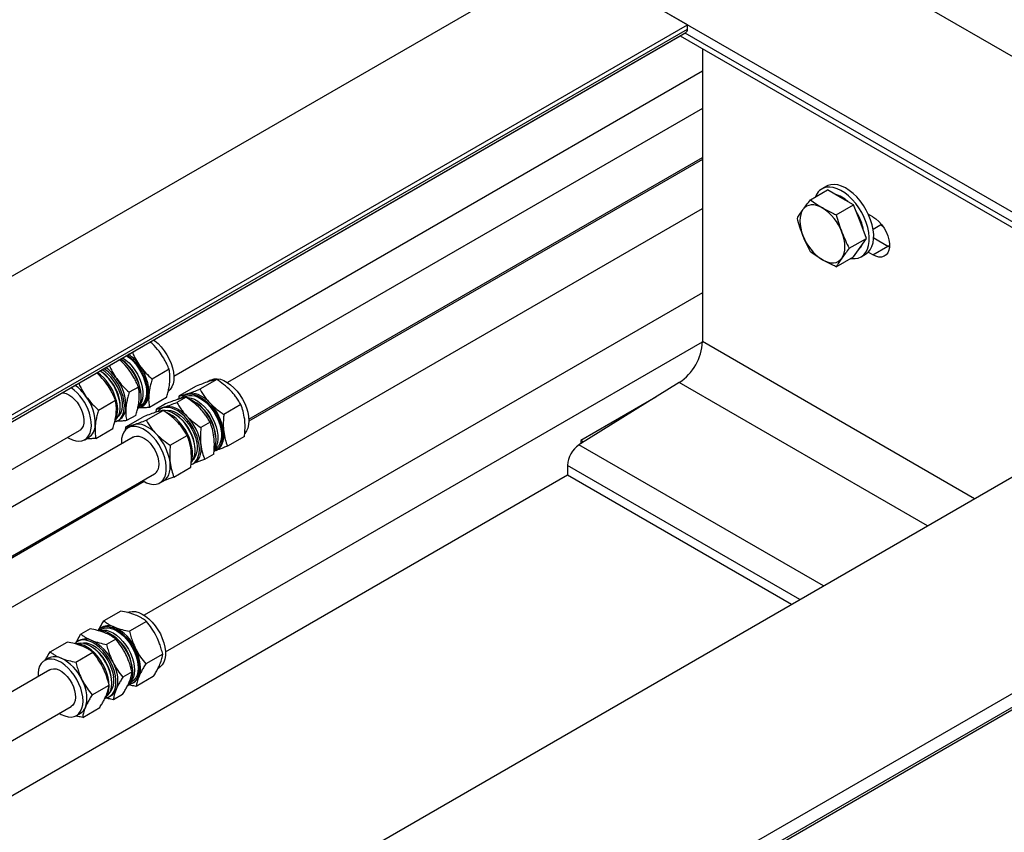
# Model space of a CAD drawing. Header units: millimetres. Extents: x 0 to 25230, y 0 to 17820.
# Tile 196 of 244: x 15981 to 16445, y 12950 to 13333. Entities that reach past the tile are written whole.
import ezdxf

# ---------------------------------------------------------------- set-up
doc = ezdxf.new("R2010")
doc.units = ezdxf.units.MM
doc.linetypes.add('SLD-Sólida', pattern=[0])
doc.layers.add('REFERÊNCIAS', color=9, linetype='SLD-Sólida')

msp = doc.modelspace()

# ---------------------------------------------------------------- linework, layer by layer
at = {"color": 7, "linetype": 'SLD-Sólida', "lineweight": 25, "ltscale": 30}
for p, q in [((16053.56, 13164.72), (16302.83, 13308.62)), ((16302.83, 13290.89), (16078.91, 13161.63)), ((16088.91, 13144.31), (16302.83, 13267.8)), ((16302.83, 13266.88), (16088.93, 13143.4)), ((15796.69, 12951.6), (16302.83, 13243.78)), ((16302.83, 13203.88), (16039.6, 13051.92)), ((16049.6, 13034.6), (16302.83, 13180.78)), ((16051.33, 13167.9), (16043.33, 13163.28)), ((16036.85, 13159.54), (16032.52, 13157.04)), ((16064.16, 13159.96), (16056.15, 13155.34)), ((16073.8, 13163.12), (16065.79, 13158.5)), ((16070.82, 13162.73), (16069.36, 13161.89)), ((16050.1, 13154.53), (16042.1, 13149.91)), ((16059.32, 13154.76), (16054.99, 13152.26)), ((16056.06, 13153.94), (16056.15, 13155.34)), ((16058.81, 13154.97), (16057.91, 13154.45)), ((16059.07, 13155.95), (16058.45, 13155.59)), ((16060.02, 13156.37), (16059.07, 13155.95)), ((16018.05, 13148.68), (16026.05, 13153.3)), ((16028.25, 13149.99), (16028.25, 13150.61)), ((16036.84, 13150.12), (16037.74, 13150.63)), ((16038.09, 13150.02), (16038.71, 13150.37)), ((16049.68, 13151.6), (16045.35, 13149.1)), ((16048.27, 13149.71), (16047.49, 13149.26)), ((16048.27, 13149.71), (16049.22, 13150.14)), ((16085.16, 13151.28), (16077.15, 13146.66)), ((16030.87, 13140.75), (16038.88, 13145.37)), ((16035.63, 13146.17), (16031.3, 13143.68)), ((16040.51, 13143.9), (16048.52, 13148.53)), ((16045.25, 13147.67), (16045.35, 13149.1)), ((16054.04, 13146.77), (16053.5, 13147.08)), ((16027.13, 13143.69), (16027.91, 13144.14)), ((16030.76, 13139.1), (16030.87, 13140.75)), ((16033.79, 13141.35), (16031.93, 13140.28)), ((16034.75, 13141.78), (16033.79, 13141.35)), ((16070.68, 13142.92), (16066.35, 13140.42)), ((15686.75, 12952.96), (16009.08, 13139.04)), ((16034.43, 13135.95), (15702.1, 12944.1)), ((16011.58, 13134.71), (16013.43, 13135.78)), ((16016.82, 13135.32), (16024.83, 13139.94)), ((16051.88, 13132.07), (16059.88, 13136.69)), ((16086.88, 13136.28), (16078.88, 13131.66)), ((16063.6, 13129.58), (16063.6, 13130.2)), ((16072.4, 13127.93), (16068.08, 13125.43)), ((16072.57, 13129.92), (16073.09, 13130.22)), ((16073.45, 13129.61), (16074.07, 13129.96)), ((16062.49, 13123.28), (16063.27, 13123.73)), ((15722.1, 12932.55), (16044.43, 13118.63)), ((16053.6, 13117.07), (16061.6, 13121.69)), ((16039.62, 13114.93), (15786.69, 12968.92)), ((16046.93, 13114.3), (16048.79, 13115.37)), ((16028.55, 13053.87), (16020.55, 13049.25)), ((16040.66, 13049.02), (16032.65, 13044.4)), ((16014.07, 13045.51), (16009.74, 13043.02)), ((16019.49, 13045.26), (16018.6, 13044.74)), ((16019.76, 13046.24), (16019.14, 13045.88)), ((15995.27, 13034.66), (16003.27, 13039.28)), ((16008.95, 13040), (16008.18, 13039.55)), ((16026.18, 13040.66), (16021.85, 13038.16)), ((16007.37, 13029.81), (16015.38, 13034.43)), ((16014.72, 13037.06), (16014.19, 13037.37)), ((15994.48, 13031.64), (15992.62, 13030.57)), ((16048.31, 13033.56), (16040.31, 13028.94)), ((15995.12, 13026.24), (15777.47, 12900.59)), ((16033.84, 13025.2), (16029.51, 13022.71)), ((16046.07, 13026.79), (16046.51, 13027.04)), ((16024.29, 13019.87), (16024.29, 13020.49)), ((16032.88, 13020), (16033.78, 13020.51)), ((16034.14, 13019.9), (16034.75, 13020.25)), ((16043.86, 13022.95), (16035.86, 13018.33)), ((16015.03, 13014.35), (16023.03, 13018.97)), ((16023.18, 13013.57), (16023.95, 13014.02)), ((16029.39, 13014.6), (16025.06, 13012.1)), ((15797.47, 12889.05), (16005.12, 13008.92)), ((16010.58, 13003.74), (16018.59, 13008.36)), ((16007.62, 13004.59), (16009.48, 13005.66))]:
    msp.add_line(p, q, dxfattribs=at)
at = {"color": 7, "linetype": 'SLD-Sólida', "lineweight": 25, "ltscale": 30, "flags": 128}
for points in [[(16043.97, 13181.77), (16044.57, 13181.34), (16046.15, 13180), (16047.66, 13178.43), (16049.05, 13176.67), (16050.31, 13174.75), (16051.39, 13172.73), (16052.28, 13170.65), (16052.94, 13168.55), (16053.38, 13166.5), (16053.57, 13164.53), (16053.51, 13162.69), (16053.2, 13161.02), (16052.65, 13159.57), (16051.88, 13158.37), (16050.92, 13157.45)], [(16029.42, 13173.38), (16030.96, 13172.27), (16032.48, 13170.87), (16033.91, 13169.27), (16035.22, 13167.48), (16036.38, 13165.56), (16037.35, 13163.55), (16038.11, 13161.51), (16038.65, 13159.47), (16038.94, 13157.5), (16038.99, 13155.65), (16038.79, 13153.95), (16038.35, 13152.44), (16037.67, 13151.18), (16036.98, 13150.36)], [(16031.11, 13174.36), (16032.65, 13173.24), (16034.17, 13171.85), (16035.61, 13170.24), (16036.92, 13168.46), (16038.07, 13166.54), (16039.04, 13164.53), (16039.8, 13162.48), (16040.34, 13160.45), (16040.64, 13158.48), (16040.68, 13156.62), (16040.48, 13154.92), (16040.04, 13153.42), (16039.36, 13152.16), (16038.47, 13151.16), (16037.74, 13150.63)], [(16031.58, 13174.63), (16032.19, 13174.19), (16033.77, 13172.86), (16035.28, 13171.29), (16036.68, 13169.53), (16037.93, 13167.61), (16039.02, 13165.59), (16039.9, 13163.51), (16040.57, 13161.41), (16041, 13159.35), (16041.19, 13157.38), (16041.13, 13155.54), (16040.83, 13153.88), (16040.28, 13152.43), (16039.51, 13151.22), (16038.52, 13150.3), (16037.36, 13149.67), (16036.57, 13149.44)], [(16025.77, 13143.15), (16026.4, 13143.34), (16027.56, 13143.97), (16028.55, 13144.9), (16029.32, 13146.1), (16029.87, 13147.55), (16030.17, 13149.22), (16030.23, 13151.05), (16030.04, 13153.03), (16029.61, 13155.08), (16028.94, 13157.18), (16028.06, 13159.26), (16026.97, 13161.28), (16025.72, 13163.2), (16024.32, 13164.96), (16022.81, 13166.53), (16021.23, 13167.87), (16020.62, 13168.3)], [(16028.41, 13172.79), (16029.01, 13172.36), (16030.59, 13171.02), (16032.1, 13169.45), (16033.5, 13167.69), (16034.75, 13165.77), (16035.83, 13163.75), (16036.72, 13161.67), (16037.39, 13159.57), (16037.82, 13157.52), (16038.01, 13155.55), (16037.95, 13153.71), (16037.64, 13152.04), (16037.1, 13150.59), (16036.74, 13149.95)], [(16070.82, 13162.73), (16071.26, 13162.96), (16072.55, 13163.35), (16073.98, 13163.42), (16075.51, 13163.18), (16077.1, 13162.61), (16078.72, 13161.75), (16080.34, 13160.6), (16081.9, 13159.2), (16083.38, 13157.58), (16084.75, 13155.78), (16085.96, 13153.83), (16086.99, 13151.79), (16087.83, 13149.7), (16088.43, 13147.61), (16088.8, 13145.57), (16088.93, 13143.62), (16088.81, 13141.83), (16088.44, 13140.21), (16087.83, 13138.82), (16087.01, 13137.7)], [(16000.74, 13156.83), (16001.48, 13156.79), (16002.77, 13156.48), (16004.11, 13155.84), (16005.45, 13154.92), (16006.74, 13153.73), (16007.93, 13152.32), (16008.98, 13150.75), (16009.86, 13149.07), (16010.52, 13147.33)], [(16025.95, 13143.91), (16026.02, 13143.97), (16026.92, 13144.97), (16027.59, 13146.23), (16028.04, 13147.74), (16028.24, 13149.44), (16028.19, 13151.29), (16027.89, 13153.26), (16027.35, 13155.3)], [(16028.36, 13156.18), (16028.87, 13154.21), (16029.15, 13152.3), (16029.18, 13150.5), (16028.97, 13148.87), (16028.51, 13147.43), (16027.82, 13146.24), (16027.34, 13145.68)], [(16057.03, 13154.37), (16057.76, 13155.11), (16058.89, 13155.81), (16060.18, 13156.21), (16061.6, 13156.28), (16063.13, 13156.03), (16064.73, 13155.47), (16066.35, 13154.61), (16067.96, 13153.46), (16069.53, 13152.06), (16071.01, 13150.44), (16072.37, 13148.63), (16073.59, 13146.69), (16074.62, 13144.64), (16075.45, 13142.55), (16076.06, 13140.46), (16076.43, 13138.42), (16076.55, 13136.48), (16076.43, 13134.68), (16076.06, 13133.07), (16075.46, 13131.68), (16074.63, 13130.55), (16073.59, 13129.69), (16072.52, 13129.19)], [(16058.81, 13154.97), (16059.31, 13155.22), (16060.58, 13155.58), (16061.99, 13155.62), (16063.49, 13155.33), (16065.05, 13154.73), (16066.64, 13153.84), (16068.21, 13152.66), (16069.72, 13151.24), (16071.14, 13149.61), (16072.43, 13147.8), (16073.56, 13145.87), (16074.51, 13143.85), (16075.24, 13141.81), (16075.75, 13139.78), (16076.01, 13137.82), (16076.03, 13135.98), (16075.8, 13134.3), (16075.32, 13132.83), (16074.62, 13131.6), (16073.7, 13130.64), (16073.09, 13130.22)], [(16059.59, 13154.66), (16060.29, 13154.64), (16061.8, 13154.35), (16063.36, 13153.76), (16064.95, 13152.86), (16066.51, 13151.69), (16068.03, 13150.27), (16069.45, 13148.63), (16070.74, 13146.83), (16071.87, 13144.89), (16072.82, 13142.87), (16073.55, 13140.83), (16074.05, 13138.8), (16074.32, 13136.84), (16074.33, 13135), (16074.1, 13133.33), (16073.63, 13131.85), (16072.92, 13130.62), (16072.71, 13130.35)], [(16070.53, 13152.03), (16069.21, 13153.29), (16067.84, 13154.38), (16066.46, 13155.26), (16065.08, 13155.94), (16063.72, 13156.4), (16062.41, 13156.62), (16061.17, 13156.61), (16060.02, 13156.37)], [(16061.78, 13122.94), (16062.63, 13123.37), (16063.67, 13124.22), (16064.5, 13125.35), (16065.1, 13126.74), (16065.47, 13128.36), (16065.59, 13130.15), (16065.47, 13132.1), (16065.1, 13134.14), (16064.49, 13136.23), (16063.66, 13138.32), (16062.63, 13140.36), (16061.41, 13142.31), (16060.05, 13144.11), (16058.57, 13145.73), (16057, 13147.13), (16055.39, 13148.28), (16053.77, 13149.14), (16052.17, 13149.7), (16050.64, 13149.95), (16049.22, 13149.88), (16047.93, 13149.49), (16046.8, 13148.78), (16046.07, 13148.05)], [(16049.22, 13150.14), (16050.37, 13150.38), (16051.61, 13150.39), (16052.92, 13150.16), (16054.27, 13149.71), (16055.66, 13149.03), (16057.04, 13148.14), (16058.41, 13147.06), (16059.73, 13145.8)], [(16060.37, 13154.08), (16061.54, 13153.63), (16063.17, 13152.77), (16064.78, 13151.62), (16066.35, 13150.22), (16067.83, 13148.6), (16069.19, 13146.8), (16070.4, 13144.85), (16071.44, 13142.81), (16072.27, 13140.72), (16072.88, 13138.63), (16073.25, 13136.59), (16073.37, 13134.64), (16073.25, 13132.85), (16072.88, 13131.23), (16072.69, 13130.71)], [(16003.49, 13135.81), (16004.1, 13135.44), (16005.72, 13134.65), (16007.3, 13134.17), (16008.8, 13134.01), (16010.2, 13134.16), (16011.45, 13134.64), (16012.52, 13135.42), (16013.4, 13136.48), (16014.07, 13137.82), (16014.49, 13139.38), (16014.68, 13141.14), (16014.61, 13143.05), (16014.3, 13145.07), (16013.75, 13147.15)], [(16010.52, 13147.33), (16010.96, 13145.61), (16011.14, 13143.97), (16011.07, 13142.46), (16010.75, 13141.14), (16010.18, 13140.06), (16009.4, 13139.25), (16009.08, 13139.04)], [(16045.5, 13147.92), (16045.37, 13147.88), (16044.31, 13147.42)], [(16062.87, 13125.65), (16063.35, 13127.12), (16063.58, 13128.79), (16063.56, 13130.63), (16063.3, 13132.59), (16062.79, 13134.62), (16062.06, 13136.67), (16061.11, 13138.68), (16059.98, 13140.62), (16058.69, 13142.42), (16057.27, 13144.06), (16055.76, 13145.48), (16054.19, 13146.65), (16052.6, 13147.55), (16051.04, 13148.15), (16049.54, 13148.43), (16048.73, 13148.45)], [(16049.32, 13148.44), (16049.39, 13148.46), (16050.71, 13148.62), (16052.14, 13148.46), (16053.64, 13147.99), (16055.18, 13147.21), (16056.71, 13146.14), (16058.2, 13144.82), (16059.6, 13143.28), (16060.89, 13141.56), (16062.02, 13139.7), (16062.97, 13137.76), (16063.71, 13135.77), (16064.23, 13133.8), (16064.51, 13131.89), (16064.54, 13130.09), (16064.32, 13128.45), (16063.86, 13127.02)], [(16061.92, 13124.91), (16062.14, 13125.69), (16062.38, 13127.4), (16062.38, 13129.27), (16062.13, 13131.27), (16061.64, 13133.34), (16060.92, 13135.44), (16059.99, 13137.51), (16058.86, 13139.51), (16057.57, 13141.39), (16056.14, 13143.11), (16054.61, 13144.63), (16053.02, 13145.9), (16051.39, 13146.91), (16049.79, 13147.62)], [(16049.27, 13117.04), (16049.76, 13118.54), (16050.01, 13120.25), (16050.01, 13122.13), (16049.76, 13124.13), (16049.27, 13126.2), (16048.55, 13128.29), (16047.61, 13130.37), (16046.48, 13132.37), (16045.19, 13134.25), (16043.76, 13135.97), (16042.24, 13137.48), (16040.64, 13138.76), (16039.02, 13139.77), (16037.41, 13140.48), (16035.84, 13140.89), (16034.36, 13140.97), (16033, 13140.74), (16031.79, 13140.19), (16030.75, 13139.34), (16029.92, 13138.21), (16029.32, 13136.82), (16028.95, 13135.2), (16028.83, 13133.41), (16028.84, 13132.72)], [(16045.25, 13137.44), (16043.93, 13138.7), (16042.57, 13139.78), (16041.18, 13140.67), (16039.8, 13141.35), (16038.44, 13141.8), (16037.13, 13142.03), (16035.89, 13142.02), (16034.75, 13141.78)], [(16034.43, 13135.95), (16034.81, 13136.14), (16035.91, 13136.4), (16037.13, 13136.34), (16038.44, 13135.95), (16039.78, 13135.24), (16041.11, 13134.25), (16042.38, 13133.01), (16043.54, 13131.56), (16044.56, 13129.95), (16045.39, 13128.25), (16046, 13126.52), (16046.38, 13124.81), (16046.5, 13123.19), (16046.37, 13121.72), (16045.99, 13120.45)], [(16074.07, 13129.96), (16074.14, 13130.01), (16075.05, 13130.7), (16075.81, 13131.6), (16076.41, 13132.7), (16076.84, 13133.97), (16077.1, 13135.4), (16077.17, 13136.96), (16077.07, 13138.61)], [(16066.27, 13132.38), (16066.37, 13130.72), (16066.3, 13129.17), (16066.04, 13127.74), (16065.61, 13126.47), (16065, 13125.37), (16064.25, 13124.47), (16063.34, 13123.77), (16063.27, 13123.73)], [(16063.86, 13127.02), (16063.18, 13125.83), (16062.7, 13125.27)], [(16048.79, 13115.37), (16048.86, 13115.42), (16049.77, 13116.11), (16050.53, 13117.01), (16051.13, 13118.11), (16051.56, 13119.38), (16051.82, 13120.81), (16051.89, 13122.36), (16051.79, 13124.02)], [(16061.91, 13124.09), (16062.17, 13124.41), (16062.87, 13125.65)], [(16038.84, 13115.4), (16039.03, 13115.28), (16040.65, 13114.42), (16042.25, 13113.86), (16043.78, 13113.61), (16045.2, 13113.68), (16046.49, 13114.07), (16047.62, 13114.78), (16048.55, 13115.77), (16049.27, 13117.04)], [(16031.95, 13053.25), (16032.59, 13053.49), (16033.96, 13053.72), (16035.44, 13053.63), (16037.01, 13053.22), (16038.62, 13052.5), (16040.24, 13051.49), (16041.84, 13050.21), (16043.36, 13048.69), (16044.79, 13046.97), (16046.08, 13045.08), (16047.2, 13043.08), (16048.14, 13041.01), (16048.85, 13038.91), (16049.34, 13036.84), (16049.59, 13034.85), (16049.58, 13032.97), (16049.33, 13031.26), (16048.84, 13029.76), (16048.12, 13028.5), (16047.18, 13027.51), (16046.51, 13027.04)], [(16017.82, 13044.78), (16017.97, 13044.95), (16019, 13045.8), (16020.22, 13046.34), (16021.58, 13046.57), (16023.07, 13046.48), (16024.63, 13046.07), (16026.25, 13045.35), (16027.87, 13044.34), (16029.46, 13043.06), (16030.99, 13041.54), (16032.41, 13039.82), (16033.7, 13037.94), (16034.83, 13035.94), (16035.76, 13033.86), (16036.48, 13031.77), (16036.97, 13029.7), (16037.21, 13027.7), (16037.21, 13025.83), (16036.96, 13024.12), (16036.47, 13022.62), (16035.75, 13021.35), (16034.81, 13020.36), (16033.68, 13019.66), (16032.39, 13019.28), (16032.37, 13019.27)], [(16017.93, 13044.7), (16018.4, 13044.74), (16019.88, 13044.65), (16021.45, 13044.24), (16023.06, 13043.52), (16024.69, 13042.51), (16026.28, 13041.23), (16027.81, 13039.71), (16029.23, 13037.99), (16030.52, 13036.1), (16031.65, 13034.1), (16032.58, 13032.03), (16033.3, 13029.93), (16033.79, 13027.86), (16034.03, 13025.86), (16034.03, 13023.99), (16033.78, 13022.28), (16033.29, 13020.78), (16032.56, 13019.52), (16031.66, 13018.56)], [(16018.88, 13044.74), (16019.05, 13044.79), (16020.4, 13044.95), (16021.87, 13044.8), (16023.42, 13044.32), (16025, 13043.55), (16026.58, 13042.48), (16028.12, 13041.15), (16029.58, 13039.6), (16030.92, 13037.86), (16032.12, 13035.97), (16033.15, 13033.98), (16033.97, 13031.94), (16034.57, 13029.9), (16034.93, 13027.91), (16035.05, 13026.02), (16034.91, 13024.27), (16034.53, 13022.71), (16033.92, 13021.38), (16033.08, 13020.3), (16033.02, 13020.24)], [(16019.49, 13045.26), (16019.53, 13045.28), (16020.74, 13045.77), (16022.1, 13045.93), (16023.57, 13045.78), (16025.11, 13045.3), (16026.69, 13044.52), (16028.27, 13043.46), (16029.81, 13042.13), (16031.27, 13040.58), (16032.62, 13038.84), (16033.82, 13036.95), (16034.84, 13034.96), (16035.66, 13032.92), (16036.26, 13030.88), (16036.62, 13028.89), (16036.74, 13026.99), (16036.61, 13025.25), (16036.23, 13023.69), (16035.61, 13022.35), (16034.78, 13021.28), (16033.78, 13020.51)], [(16021.41, 13012.95), (16021.43, 13012.95), (16022.72, 13013.34), (16023.85, 13014.04), (16024.79, 13015.03), (16025.51, 13016.29), (16026, 13017.79), (16026.25, 13019.5), (16026.25, 13021.37), (16026.01, 13023.37), (16025.52, 13025.44), (16024.8, 13027.54), (16023.87, 13029.61), (16022.74, 13031.61), (16021.45, 13033.5), (16020.03, 13035.22), (16018.5, 13036.74), (16016.91, 13038.01), (16015.29, 13039.03), (16013.67, 13039.75), (16012.11, 13040.16), (16010.62, 13040.25), (16009.26, 13040.02), (16008.04, 13039.47), (16007.01, 13038.63), (16006.91, 13038.51)], [(16022.98, 13020.52), (16022.61, 13022.56), (16022.01, 13024.65), (16021.18, 13026.74), (16020.15, 13028.79), (16018.94, 13030.73), (16017.57, 13032.54), (16016.09, 13034.17), (16014.53, 13035.57), (16012.92, 13036.72), (16011.29, 13037.59), (16009.7, 13038.15), (16008.17, 13038.4), (16007.45, 13038.41)], [(16024.17, 13021.7), (16023.81, 13023.69), (16023.21, 13025.73), (16022.39, 13027.77), (16021.37, 13029.76), (16020.17, 13031.65), (16018.82, 13033.39), (16017.36, 13034.95), (16015.82, 13036.27), (16014.24, 13037.34), (16012.66, 13038.12), (16011.12, 13038.59), (16009.65, 13038.74), (16008.29, 13038.58), (16007.77, 13038.42)], [(16010.01, 13038.74), (16010.97, 13038.9), (16012.37, 13038.84), (16013.85, 13038.46), (16015.38, 13037.78), (16016.92, 13036.8), (16018.42, 13035.56), (16019.86, 13034.08), (16021.18, 13032.42), (16022.37, 13030.59), (16023.38, 13028.67), (16024.19, 13026.69), (16024.78, 13024.71), (16025.13, 13022.77)], [(16037.14, 13023.09), (16037.56, 13024.38), (16037.8, 13025.81), (16037.86, 13027.38), (16037.74, 13029.04), (16037.44, 13030.78), (16036.97, 13032.56), (16036.33, 13034.35), (16035.53, 13036.12)], [(16010.6, 13013.38), (16010.24, 13015.42), (16009.63, 13017.51), (16008.8, 13019.6), (16007.77, 13021.64), (16006.56, 13023.59), (16005.2, 13025.4), (16003.72, 13027.02), (16002.15, 13028.43), (16000.54, 13029.58), (15998.92, 13030.44), (15997.32, 13031.01), (15995.8, 13031.26), (15994.37, 13031.19), (15993.07, 13030.8), (15991.95, 13030.11), (15991.01, 13029.11), (15990.29, 13027.85), (15989.8, 13026.35), (15989.55, 13024.64), (15989.53, 13023.01)], [(16024.73, 13029.89), (16025.53, 13028.12), (16026.17, 13026.33), (16026.64, 13024.55), (16026.94, 13022.81), (16027.06, 13021.14), (16027, 13019.58), (16026.75, 13018.14), (16026.34, 13016.86)], [(15995.12, 13026.24), (15995.7, 13026.51), (15996.82, 13026.71), (15998.07, 13026.58), (15999.38, 13026.13), (16000.73, 13025.36), (16002.05, 13024.32), (16003.3, 13023.03), (16004.44, 13021.55), (16005.42, 13019.92), (16006.21, 13018.21), (16006.78, 13016.47), (16007.11, 13014.78)], [(16011.86, 13008.5), (16012.28, 13009.78), (16012.52, 13011.22), (16012.58, 13012.79), (16012.46, 13014.45), (16012.16, 13016.19), (16011.69, 13017.97), (16011.05, 13019.76), (16010.25, 13021.53)], [(16020.96, 13012.46), (16021.16, 13012.66), (16021.99, 13013.79), (16022.6, 13015.18), (16022.97, 13016.79), (16023.1, 13018.58), (16022.98, 13020.52)], [(16021.99, 13013.79), (16022.33, 13014.09), (16023.16, 13015.17), (16023.78, 13016.5), (16024.16, 13018.06), (16024.29, 13019.81), (16024.17, 13021.7)], [(15999.53, 13005.69), (16000.51, 13005.11), (16002.12, 13004.4), (16003.69, 13003.99), (16005.17, 13003.89), (16006.54, 13004.12), (16007.75, 13004.67), (16008.79, 13005.52), (16009.62, 13006.65), (16010.23, 13008.03), (16010.6, 13009.64), (16010.73, 13011.44), (16010.6, 13013.38)], [(16007.11, 13014.78), (16007.19, 13013.19), (16007.01, 13011.75), (16006.58, 13010.53), (16005.92, 13009.56), (16005.12, 13008.92)]]:
    msp.add_lwpolyline(points, dxfattribs=at)
at = {"color": 7, "linetype": 'SLD-Sólida', "lineweight": 25, "ltscale": 900}
for centre, radius, start, end in [((16020.24, 13157.94), 20.82, 34.4736, 54.9435), ((16009.24, 13151.51), 21.1, 34.6095, 54.8076), ((16017.11, 13155.23), 20.86, 4.1434, 55.8512), ((16020.12, 13156.69), 21.65, 358.3012, 37.0296), ((16003.51, 13147.35), 23.66, 17.0668, 53.8853), ((16006.05, 13148.82), 22.27, 16.9018, 55.4955), ((16007.5, 13149.67), 20.77, 16.6881, 57.4526), ((16008.46, 13150.22), 20.77, 16.6873, 57.4628), ((15991.13, 13140.21), 23.65, 17.0649, 53.9119), ((15994.96, 13143.35), 20.82, 34.4736, 54.9435), ((16009.32, 13150.45), 21.65, 358.3012, 37.0296), ((15994.84, 13142.1), 21.65, 358.3012, 37.0296), ((16011.68, 13150.41), 16.57, 0.6901, 18.3882), ((16034.89, 13156.09), 6.87, 303.7626, 359.6449), ((16057.89, 13149.13), 5.31, 94.7781, 119.6464), ((16013.65, 13149.29), 13.44, 336.9446, 21.8637), ((16024.09, 13149.85), 6.87, 303.7626, 359.6449), ((16052.47, 13134.82), 20.86, 4.1436, 55.8511), ((16053.03, 13135.2), 24.28, 8.0903, 43.8953), ((16043.05, 13129.38), 20.57, 2.2818, 57.7128), ((16042.23, 13128.96), 24.28, 8.0903, 43.8953), ((16009.61, 13141.5), 6.87, 303.7626, 359.6449), ((16027.75, 13120.6), 24.28, 8.0903, 43.8953), ((16042.54, 13121.83), 3.71, 300.6116, 338.3442), ((16022.75, 13040.32), 6.63, 64.0079, 116.8155), ((16016.56, 13027.55), 20.82, 24.3282, 64.1123), ((16011.95, 13033.95), 6.75, 64.5323, 116.2911), ((16005.76, 13021.31), 20.82, 24.3282, 64.1123), ((16013.17, 13025.11), 20.85, 4.1297, 55.865), ((16003.69, 13019.64), 20.62, 2.3495, 57.6452), ((15997.47, 13025.73), 6.63, 64.0079, 116.8155), ((15991.28, 13012.95), 20.82, 24.3282, 64.1123), ((16016.86, 13020.96), 8.47, 320.3771, 12.3263), ((16031.85, 13025.11), 5.66, 300.8561, 339.0827), ((16021.05, 13018.87), 5.66, 300.8561, 339.0827), ((16006.57, 13010.52), 5.66, 300.8561, 339.0827)]:
    msp.add_arc(centre, radius, start, end, dxfattribs=at)
at = {"color": 7, "linetype": 'SLD-Sólida', "lineweight": 25, "ltscale": 30}
for points, knots in [([(16047.31, 13175.44), (16046.36, 13176.69), (16044.88, 13178.63), (16043.08, 13180.29), (16042.44, 13180.89)], [0, 0, 0, 0, 0.6416021, 1, 1, 1, 1]), ([(16033.94, 13175.99), (16034.09, 13175.63), (16034.55, 13174.55), (16035.63, 13172.43), (16036.74, 13170.74), (16037.41, 13169.73)], [0, 0, 0, 0, 0.164891, 0.499256, 1, 1, 1, 1]), ([(16051.33, 13167.9), (16051, 13168.68), (16050.37, 13170.2), (16049.09, 13172.75), (16047.97, 13174.43), (16047.31, 13175.44)], [0, 0, 0, 0, 0.303074, 0.582113, 1, 1, 1, 1]), ([(16023.14, 13169.76), (16023.29, 13169.4), (16023.75, 13168.32), (16024.83, 13166.19), (16025.94, 13164.5), (16026.61, 13163.49)], [0, 0, 0, 0, 0.164891, 0.4992565, 1, 1, 1, 1]), ([(16032.83, 13167.09), (16031.88, 13168.33), (16030.4, 13170.27), (16028.6, 13171.94), (16027.95, 13172.53)], [0, 0, 0, 0, 0.640828, 1, 1, 1, 1]), ([(16037.41, 13169.73), (16038.36, 13168.49), (16040.15, 13166.18), (16042.32, 13164.2), (16043.33, 13163.28)], [0, 0, 0, 0, 0.535251, 1, 1, 1, 1]), ([(16022.03, 13160.85), (16021.08, 13162.09), (16019.59, 13164.03), (16017.8, 13165.7), (16017.15, 13166.3)], [0, 0, 0, 0, 0.6408285, 1, 1, 1, 1]), ([(16036.85, 13159.54), (16036.52, 13160.33), (16035.89, 13161.84), (16034.61, 13164.39), (16033.5, 13166.08), (16032.83, 13167.09)], [0, 0, 0, 0, 0.303074, 0.582113, 1, 1, 1, 1]), ([(16051.66, 13161.76), (16051.72, 13162.94), (16051.82, 13165.15), (16051.49, 13167.02), (16051.33, 13167.9)], [0, 0, 0, 0, 0.535251, 1, 1, 1, 1]), ([(16008.66, 13161.4), (16008.81, 13161.04), (16009.27, 13159.96), (16010.35, 13157.83), (16011.46, 13156.15), (16012.13, 13155.14)], [0, 0, 0, 0, 0.164891, 0.499256, 1, 1, 1, 1]), ([(16026.05, 13153.3), (16025.72, 13154.09), (16025.09, 13155.6), (16023.81, 13158.15), (16022.7, 13159.84), (16022.03, 13160.85)], [0, 0, 0, 0, 0.303074, 0.582113, 1, 1, 1, 1]), ([(16026.61, 13163.49), (16027.56, 13162.26), (16029.35, 13159.94), (16031.52, 13157.96), (16032.52, 13157.04)], [0, 0, 0, 0, 0.535251, 1, 1, 1, 1]), ([(16037.19, 13153.4), (16037.24, 13154.58), (16037.35, 13156.79), (16037.01, 13158.67), (16036.85, 13159.54)], [0, 0, 0, 0, 0.535251, 1, 1, 1, 1]), ([(16043.33, 13163.28), (16043.1, 13162.52), (16042.67, 13161.07), (16042.09, 13158.62), (16041.89, 13157.01), (16041.76, 13156.05)], [0, 0, 0, 0, 0.303074, 0.582113, 1, 1, 1, 1]), ([(16050.1, 13154.53), (16050.33, 13155.29), (16050.76, 13156.74), (16051.34, 13159.18), (16051.54, 13160.8), (16051.66, 13161.76)], [0, 0, 0, 0, 0.303074, 0.582113, 1, 1, 1, 1]), ([(16069.92, 13162.09), (16068.99, 13161.77), (16067.26, 13161.17), (16065.14, 13160.35), (16064.16, 13159.96)], [0, 0, 0, 0, 0.535251, 1, 1, 1, 1]), ([(16073.8, 13163.12), (16073.48, 13163.06), (16072.88, 13162.94), (16071.65, 13162.63), (16070.57, 13162.29), (16069.92, 13162.09)], [0, 0, 0, 0, 0.3030737, 0.5821129, 1, 1, 1, 1]), ([(16080.43, 13157.75), (16079.34, 13158.79), (16077.31, 13160.73), (16074.91, 13162.36), (16073.8, 13163.12)], [0, 0, 0, 0, 0.535251, 1, 1, 1, 1]), ([(16012.13, 13155.14), (16013.09, 13153.9), (16014.87, 13151.59), (16017.04, 13149.6), (16018.05, 13148.68)], [0, 0, 0, 0, 0.535251, 1, 1, 1, 1]), ([(16032.52, 13157.04), (16032.3, 13156.28), (16031.87, 13154.83), (16031.29, 13152.39), (16031.09, 13150.78), (16030.96, 13149.81)], [0, 0, 0, 0, 0.303074, 0.582113, 1, 1, 1, 1]), ([(16041.76, 13156.05), (16041.71, 13154.87), (16041.61, 13152.66), (16041.94, 13150.78), (16042.1, 13149.91)], [0, 0, 0, 0, 0.535251, 1, 1, 1, 1]), ([(16059.32, 13154.76), (16059.01, 13154.7), (16058.4, 13154.58), (16057.17, 13154.27), (16056.09, 13153.93), (16055.45, 13153.73)], [0, 0, 0, 0, 0.303074, 0.582113, 1, 1, 1, 1]), ([(16056.15, 13155.34), (16056.47, 13155.4), (16057.07, 13155.52), (16058.3, 13155.83), (16059.38, 13156.17), (16060.02, 13156.37)], [0, 0, 0, 0, 0.303074, 0.582113, 1, 1, 1, 1]), ([(16065.95, 13149.39), (16064.86, 13150.43), (16062.83, 13152.38), (16060.43, 13154), (16059.32, 13154.76)], [0, 0, 0, 0, 0.535251, 1, 1, 1, 1]), ([(16060.02, 13156.37), (16060.95, 13156.69), (16062.69, 13157.29), (16064.81, 13158.11), (16065.79, 13158.5)], [0, 0, 0, 0, 0.535251, 1, 1, 1, 1]), ([(16065.79, 13158.5), (16066.19, 13157.82), (16066.96, 13156.51), (16068.48, 13154.32), (16069.76, 13152.89), (16070.53, 13152.03)], [0, 0, 0, 0, 0.303074, 0.582113, 1, 1, 1, 1]), ([(16085.16, 13151.28), (16084.76, 13151.96), (16083.99, 13153.27), (16082.47, 13155.46), (16081.19, 13156.89), (16080.43, 13157.75)], [0, 0, 0, 0, 0.303074, 0.582113, 1, 1, 1, 1]), ([(16026.39, 13147.17), (16026.44, 13148.35), (16026.54, 13150.55), (16026.21, 13152.43), (16026.05, 13153.3)], [0, 0, 0, 0, 0.535251, 1, 1, 1, 1]), ([(16030.96, 13149.81), (16030.91, 13148.63), (16030.81, 13146.43), (16031.14, 13144.55), (16031.3, 13143.68)], [0, 0, 0, 0, 0.535251, 1, 1, 1, 1]), ([(16035.63, 13146.17), (16035.85, 13146.93), (16036.28, 13148.38), (16036.86, 13150.83), (16037.06, 13152.44), (16037.19, 13153.4)], [0, 0, 0, 0, 0.303074, 0.582113, 1, 1, 1, 1]), ([(16042.1, 13149.91), (16041.38, 13149.85), (16040.01, 13149.73), (16038.24, 13149.63), (16037.29, 13149.66), (16036.89, 13149.67)], [0, 0, 0, 0, 0.386734, 0.742798, 1, 1, 1, 1]), ([(16045.35, 13149.1), (16045.67, 13149.17), (16046.27, 13149.29), (16047.5, 13149.6), (16048.58, 13149.93), (16049.22, 13150.14)], [0, 0, 0, 0, 0.303074, 0.582113, 1, 1, 1, 1]), ([(16049.22, 13150.14), (16050.15, 13150.46), (16051.89, 13151.05), (16054.01, 13151.88), (16054.99, 13152.26)], [0, 0, 0, 0, 0.535251, 1, 1, 1, 1]), ([(16055.45, 13153.73), (16054.52, 13153.41), (16052.78, 13152.81), (16050.66, 13151.99), (16049.68, 13151.6)], [0, 0, 0, 0, 0.535251, 1, 1, 1, 1]), ([(16054.99, 13152.26), (16055.39, 13151.58), (16056.16, 13150.28), (16057.68, 13148.09), (16058.96, 13146.65), (16059.73, 13145.8)], [0, 0, 0, 0, 0.303074, 0.582113, 1, 1, 1, 1]), ([(16070.53, 13152.03), (16071.61, 13150.99), (16073.64, 13149.04), (16076.04, 13147.42), (16077.15, 13146.66)], [0, 0, 0, 0, 0.535251, 1, 1, 1, 1]), ([(16086.97, 13144.33), (16086.76, 13145.66), (16086.36, 13148.14), (16085.54, 13150.28), (16085.16, 13151.28)], [0, 0, 0, 0, 0.535251, 1, 1, 1, 1]), ([(16018.05, 13148.68), (16017.82, 13147.93), (16017.39, 13146.47), (16016.81, 13144.03), (16016.61, 13142.42), (16016.49, 13141.45)], [0, 0, 0, 0, 0.303074, 0.582113, 1, 1, 1, 1]), ([(16024.83, 13139.94), (16025.05, 13140.69), (16025.48, 13142.15), (16026.06, 13144.59), (16026.26, 13146.2), (16026.39, 13147.17)], [0, 0, 0, 0, 0.303074, 0.582113, 1, 1, 1, 1]), ([(16044.65, 13147.49), (16043.72, 13147.17), (16041.98, 13146.58), (16039.86, 13145.75), (16038.88, 13145.37)], [0, 0, 0, 0, 0.535251, 1, 1, 1, 1]), ([(16048.52, 13148.53), (16048.2, 13148.46), (16047.6, 13148.34), (16046.37, 13148.03), (16045.29, 13147.7), (16044.65, 13147.49)], [0, 0, 0, 0, 0.303074, 0.582113, 1, 1, 1, 1]), ([(16055.15, 13143.15), (16054.06, 13144.19), (16052.03, 13146.14), (16049.63, 13147.77), (16048.52, 13148.53)], [0, 0, 0, 0, 0.535251, 1, 1, 1, 1]), ([(16059.73, 13145.8), (16060.81, 13144.76), (16062.84, 13142.81), (16065.24, 13141.18), (16066.35, 13140.42)], [0, 0, 0, 0, 0.535251, 1, 1, 1, 1]), ([(16070.68, 13142.92), (16070.28, 13143.6), (16069.51, 13144.91), (16068, 13147.1), (16066.72, 13148.53), (16065.95, 13149.39)], [0, 0, 0, 0, 0.303074, 0.582113, 1, 1, 1, 1]), ([(16077.15, 13146.66), (16077.08, 13145.82), (16076.93, 13144.22), (16076.84, 13141.5), (16076.98, 13139.7), (16077.07, 13138.61)], [0, 0, 0, 0, 0.303074, 0.582113, 1, 1, 1, 1]), ([(16016.49, 13141.45), (16016.43, 13140.27), (16016.33, 13138.07), (16016.66, 13136.19), (16016.82, 13135.32)], [0, 0, 0, 0, 0.5352511, 1, 1, 1, 1]), ([(16031.3, 13143.68), (16030.58, 13143.61), (16029.21, 13143.5), (16027.59, 13143.4), (16026.77, 13143.42), (16026.5, 13143.43)], [0, 0, 0, 0, 0.4237253, 0.813848, 1, 1, 1, 1]), ([(16030.87, 13140.75), (16031.19, 13140.81), (16031.79, 13140.93), (16033.02, 13141.24), (16034.1, 13141.58), (16034.75, 13141.78)], [0, 0, 0, 0, 0.303074, 0.582113, 1, 1, 1, 1]), ([(16034.75, 13141.78), (16035.68, 13142.1), (16037.41, 13142.69), (16039.53, 13143.52), (16040.51, 13143.9)], [0, 0, 0, 0, 0.535251, 1, 1, 1, 1]), ([(16040.51, 13143.9), (16040.91, 13143.22), (16041.68, 13141.92), (16043.2, 13139.73), (16044.48, 13138.3), (16045.25, 13137.44)], [0, 0, 0, 0, 0.303074, 0.582113, 1, 1, 1, 1]), ([(16059.88, 13136.69), (16059.48, 13137.37), (16058.71, 13138.67), (16057.19, 13140.86), (16055.91, 13142.3), (16055.15, 13143.15)], [0, 0, 0, 0, 0.303074, 0.582113, 1, 1, 1, 1]), ([(16066.35, 13140.42), (16066.28, 13139.59), (16066.13, 13137.98), (16066.04, 13135.26), (16066.18, 13133.46), (16066.27, 13132.38)], [0, 0, 0, 0, 0.303074, 0.582113, 1, 1, 1, 1]), ([(16072.49, 13135.97), (16072.28, 13137.3), (16071.88, 13139.78), (16071.06, 13141.93), (16070.68, 13142.92)], [0, 0, 0, 0, 0.535251, 1, 1, 1, 1]), ([(16086.88, 13136.28), (16086.96, 13137.12), (16087.11, 13138.73), (16087.2, 13141.44), (16087.05, 13143.25), (16086.97, 13144.33)], [0, 0, 0, 0, 0.303074, 0.582113, 1, 1, 1, 1]), ([(16045.25, 13137.44), (16046.33, 13136.4), (16048.36, 13134.45), (16050.76, 13132.82), (16051.88, 13132.07)], [0, 0, 0, 0, 0.535251, 1, 1, 1, 1]), ([(16061.69, 13129.74), (16061.48, 13131.06), (16061.08, 13133.54), (16060.26, 13135.69), (16059.88, 13136.69)], [0, 0, 0, 0, 0.535251, 1, 1, 1, 1]), ([(16072.4, 13127.93), (16072.48, 13128.76), (16072.63, 13130.37), (16072.72, 13133.09), (16072.58, 13134.89), (16072.49, 13135.97)], [0, 0, 0, 0, 0.303074, 0.582113, 1, 1, 1, 1]), ([(16077.07, 13138.61), (16077.28, 13137.29), (16077.68, 13134.81), (16078.5, 13132.66), (16078.88, 13131.66)], [0, 0, 0, 0, 0.535251, 1, 1, 1, 1]), ([(16016.82, 13135.32), (16016.11, 13135.26), (16014.74, 13135.14), (16013.17, 13135.05), (16012.4, 13135.06), (16012.19, 13135.07)], [0, 0, 0, 0, 0.441183, 0.84738, 1, 1, 1, 1]), ([(16051.88, 13132.07), (16051.8, 13131.23), (16051.65, 13129.62), (16051.56, 13126.91), (16051.7, 13125.1), (16051.79, 13124.02)], [0, 0, 0, 0, 0.303074, 0.582113, 1, 1, 1, 1]), ([(16066.27, 13132.38), (16066.48, 13131.05), (16066.88, 13128.57), (16067.69, 13126.42), (16068.08, 13125.43)], [0, 0, 0, 0, 0.535251, 1, 1, 1, 1]), ([(16078.88, 13131.66), (16078.24, 13131.41), (16077.01, 13130.93), (16075.22, 13130.26), (16074.2, 13129.91), (16073.66, 13129.73)], [0, 0, 0, 0, 0.338002, 0.649199, 1, 1, 1, 1]), ([(16061.6, 13121.69), (16061.68, 13122.53), (16061.83, 13124.13), (16061.92, 13126.85), (16061.77, 13128.65), (16061.69, 13129.74)], [0, 0, 0, 0, 0.303074, 0.582113, 1, 1, 1, 1]), ([(16051.79, 13124.02), (16052, 13122.69), (16052.4, 13120.21), (16053.22, 13118.07), (16053.6, 13117.07)], [0, 0, 0, 0, 0.535251, 1, 1, 1, 1]), ([(16068.08, 13125.43), (16067.44, 13125.18), (16066.21, 13124.7), (16064.42, 13124.03), (16063.4, 13123.68), (16062.86, 13123.49)], [0, 0, 0, 0, 0.338002, 0.649199, 1, 1, 1, 1]), ([(16053.6, 13117.07), (16052.96, 13116.82), (16051.73, 13116.34), (16049.94, 13115.67), (16048.92, 13115.32), (16048.38, 13115.13)], [0, 0, 0, 0, 0.338002, 0.649199, 1, 1, 1, 1]), ([(16035.55, 13051.99), (16034.4, 13052.4), (16032.24, 13053.16), (16029.72, 13053.65), (16028.55, 13053.87)], [0, 0, 0, 0, 0.535251, 1, 1, 1, 1]), ([(16018.07, 13044.81), (16018.32, 13045.34), (16018.98, 13046.75), (16019.95, 13048.29), (16020.55, 13049.25)], [0, 0, 0, 0, 0.3821922, 1, 1, 1, 1]), ([(16020.55, 13049.25), (16020.98, 13048.92), (16021.82, 13048.27), (16023.46, 13047.25), (16024.83, 13046.64), (16025.65, 13046.28)], [0, 0, 0, 0, 0.303074, 0.582113, 1, 1, 1, 1]), ([(16040.66, 13049.02), (16040.22, 13049.36), (16039.38, 13050), (16037.74, 13051.02), (16036.37, 13051.63), (16035.55, 13051.99)], [0, 0, 0, 0, 0.303074, 0.582113, 1, 1, 1, 1]), ([(16045.43, 13041.84), (16044.68, 13043.21), (16043.28, 13045.77), (16041.49, 13047.99), (16040.66, 13049.02)], [0, 0, 0, 0, 0.535251, 1, 1, 1, 1]), ([(16007.43, 13038.91), (16007.63, 13039.33), (16008.25, 13040.63), (16009.14, 13042.06), (16009.74, 13043.02)], [0, 0, 0, 0, 0.329079, 1, 1, 1, 1]), ([(16009.74, 13043.02), (16010.18, 13042.68), (16011.02, 13042.04), (16012.66, 13041.01), (16014.03, 13040.41), (16014.85, 13040.04)], [0, 0, 0, 0, 0.303074, 0.582113, 1, 1, 1, 1]), ([(16021.07, 13043.64), (16019.92, 13044.04), (16017.76, 13044.8), (16015.24, 13045.29), (16014.07, 13045.51)], [0, 0, 0, 0, 0.535251, 1, 1, 1, 1]), ([(16026.18, 13040.66), (16025.74, 13041), (16024.9, 13041.64), (16023.26, 13042.66), (16021.89, 13043.27), (16021.07, 13043.64)], [0, 0, 0, 0, 0.303074, 0.582113, 1, 1, 1, 1]), ([(16025.65, 13046.28), (16026.8, 13045.87), (16028.96, 13045.11), (16031.48, 13044.62), (16032.65, 13044.4)], [0, 0, 0, 0, 0.535251, 1, 1, 1, 1]), ([(16032.65, 13044.4), (16032.87, 13043.54), (16033.28, 13041.89), (16034.18, 13039.1), (16035.03, 13037.24), (16035.53, 13036.12)], [0, 0, 0, 0, 0.303074, 0.582113, 1, 1, 1, 1]), ([(16010.27, 13037.4), (16009.12, 13037.81), (16006.96, 13038.57), (16004.44, 13039.05), (16003.27, 13039.28)], [0, 0, 0, 0, 0.535251, 1, 1, 1, 1]), ([(16014.85, 13040.04), (16016, 13039.64), (16018.16, 13038.87), (16020.68, 13038.39), (16021.85, 13038.16)], [0, 0, 0, 0, 0.535251, 1, 1, 1, 1]), ([(16030.95, 13033.48), (16030.2, 13034.85), (16028.8, 13037.41), (16027.01, 13039.63), (16026.18, 13040.66)], [0, 0, 0, 0, 0.535251, 1, 1, 1, 1]), ([(16048.31, 13033.56), (16048.1, 13034.42), (16047.68, 13036.07), (16046.78, 13038.87), (16045.94, 13040.72), (16045.43, 13041.84)], [0, 0, 0, 0, 0.303074, 0.582113, 1, 1, 1, 1]), ([(15993.1, 13030.85), (15993.26, 13031.18), (15993.83, 13032.38), (15994.66, 13033.7), (15995.27, 13034.66)], [0, 0, 0, 0, 0.274215, 1, 1, 1, 1]), ([(15995.27, 13034.66), (15995.7, 13034.32), (15996.54, 13033.68), (15998.18, 13032.66), (15999.55, 13032.05), (16000.37, 13031.68)], [0, 0, 0, 0, 0.303074, 0.582113, 1, 1, 1, 1]), ([(16015.38, 13034.43), (16014.94, 13034.76), (16014.1, 13035.4), (16012.46, 13036.43), (16011.09, 13037.04), (16010.27, 13037.4)], [0, 0, 0, 0, 0.303074, 0.582113, 1, 1, 1, 1]), ([(16020.15, 13027.25), (16019.4, 13028.61), (16018, 13031.17), (16016.21, 13033.4), (16015.38, 13034.43)], [0, 0, 0, 0, 0.535251, 1, 1, 1, 1]), ([(16021.85, 13038.16), (16022.07, 13037.3), (16022.48, 13035.65), (16023.38, 13032.86), (16024.23, 13031), (16024.73, 13029.89)], [0, 0, 0, 0, 0.3030737, 0.5821129, 1, 1, 1, 1]), ([(16035.53, 13036.12), (16036.28, 13034.75), (16037.68, 13032.2), (16039.48, 13029.97), (16040.31, 13028.94)], [0, 0, 0, 0, 0.535251, 1, 1, 1, 1]), ([(16000.37, 13031.68), (16001.53, 13031.28), (16003.68, 13030.52), (16006.2, 13030.03), (16007.37, 13029.81)], [0, 0, 0, 0, 0.535251, 1, 1, 1, 1]), ([(16007.37, 13029.81), (16007.59, 13028.95), (16008, 13027.3), (16008.9, 13024.5), (16009.75, 13022.64), (16010.25, 13021.53)], [0, 0, 0, 0, 0.303074, 0.582113, 1, 1, 1, 1]), ([(16024.73, 13029.89), (16025.48, 13028.52), (16026.88, 13025.96), (16028.68, 13023.74), (16029.51, 13022.71)], [0, 0, 0, 0, 0.535251, 1, 1, 1, 1]), ([(16033.84, 13025.2), (16033.62, 13026.06), (16033.2, 13027.71), (16032.3, 13030.51), (16031.46, 13032.37), (16030.95, 13033.48)], [0, 0, 0, 0, 0.303074, 0.582113, 1, 1, 1, 1]), ([(16047.04, 13028.81), (16047.38, 13029.74), (16048.03, 13031.47), (16048.22, 13032.9), (16048.31, 13033.56)], [0, 0, 0, 0, 0.535251, 1, 1, 1, 1]), ([(16023.03, 13018.97), (16022.82, 13019.83), (16022.4, 13021.48), (16021.5, 13024.27), (16020.66, 13026.13), (16020.15, 13027.25)], [0, 0, 0, 0, 0.303074, 0.582113, 1, 1, 1, 1]), ([(16032.56, 13020.45), (16032.91, 13021.38), (16033.56, 13023.11), (16033.75, 13024.54), (16033.84, 13025.2)], [0, 0, 0, 0, 0.535251, 1, 1, 1, 1]), ([(16040.31, 13028.94), (16039.93, 13028.32), (16039.19, 13027.13), (16038.07, 13025.15), (16037.49, 13023.86), (16037.14, 13023.09)], [0, 0, 0, 0, 0.303074, 0.582113, 1, 1, 1, 1]), ([(16043.86, 13022.95), (16044.25, 13023.57), (16044.98, 13024.76), (16046.1, 13026.75), (16046.69, 13028.03), (16047.04, 13028.81)], [0, 0, 0, 0, 0.303074, 0.582113, 1, 1, 1, 1]), ([(16010.25, 13021.53), (16011, 13020.16), (16012.41, 13017.6), (16014.2, 13015.38), (16015.03, 13014.35)], [0, 0, 0, 0, 0.535251, 1, 1, 1, 1]), ([(16029.51, 13022.71), (16029.12, 13022.09), (16028.39, 13020.9), (16027.27, 13018.91), (16026.69, 13017.63), (16026.34, 13016.86)], [0, 0, 0, 0, 0.3030737, 0.5821129, 1, 1, 1, 1]), ([(16029.39, 13014.6), (16029.77, 13015.22), (16030.51, 13016.41), (16031.62, 13018.39), (16032.21, 13019.68), (16032.56, 13020.45)], [0, 0, 0, 0, 0.303074, 0.582113, 1, 1, 1, 1]), ([(16037.14, 13023.09), (16036.79, 13022.16), (16036.14, 13020.42), (16035.95, 13019), (16035.86, 13018.33)], [0, 0, 0, 0, 0.535251, 1, 1, 1, 1]), ([(16021.76, 13014.21), (16022.1, 13015.14), (16022.75, 13016.88), (16022.95, 13018.31), (16023.03, 13018.97)], [0, 0, 0, 0, 0.535251, 1, 1, 1, 1]), ([(16026.34, 13016.86), (16025.99, 13015.93), (16025.34, 13014.19), (16025.15, 13012.76), (16025.06, 13012.1)], [0, 0, 0, 0, 0.535251, 1, 1, 1, 1]), ([(16035.86, 13018.33), (16035.09, 13018.48), (16033.8, 13018.72), (16032.6, 13019.03), (16032.11, 13019.16)], [0, 0, 0, 0, 0.593055, 1, 1, 1, 1]), ([(16015.03, 13014.35), (16014.65, 13013.73), (16013.91, 13012.54), (16012.79, 13010.55), (16012.21, 13009.27), (16011.86, 13008.5)], [0, 0, 0, 0, 0.3030737, 0.5821129, 1, 1, 1, 1]), ([(16018.59, 13008.36), (16018.97, 13008.98), (16019.7, 13010.17), (16020.82, 13012.16), (16021.41, 13013.44), (16021.76, 13014.21)], [0, 0, 0, 0, 0.3030737, 0.5821129, 1, 1, 1, 1]), ([(16025.06, 13012.1), (16024.29, 13012.24), (16022.99, 13012.48), (16021.79, 13012.8), (16021.29, 13012.93)], [0, 0, 0, 0, 0.590975, 1, 1, 1, 1]), ([(16011.86, 13008.5), (16011.51, 13007.57), (16010.86, 13005.83), (16010.67, 13004.4), (16010.58, 13003.74)], [0, 0, 0, 0, 0.535251, 1, 1, 1, 1]), ([(16010.58, 13003.74), (16009.81, 13003.88), (16008.77, 13004.07), (16007.8, 13004.32), (16007.54, 13004.39)], [0, 0, 0, 0, 0.736841, 1, 1, 1, 1])]:
    msp.add_open_spline(points, degree=3, knots=knots, dxfattribs=at)
at = {"layer": 'REFERÊNCIAS', "linetype": 'SLD-Sólida', "lineweight": 25, "ltscale": 30}
for p, q in [((20856.6, 10770.92), (16302.83, 13399.75)), ((15608.38, 12998.86), (16239.19, 13363.02)), ((16295.76, 13330.36), (16239.19, 13363.02)), ((20792.96, 10734.18), (16239.19, 13363.02)), ((15664.95, 12966.2), (16295.76, 13330.36)), ((15666.15, 12964.85), (16295.76, 13328.32)), ((15667.18, 12964.26), (16295.03, 13326.72)), ((16553.11, 13177.27), (16294.63, 13326.48)), ((16295.76, 13328.32), (16295.76, 13330.36)), ((15667.18, 12964.26), (16292.3, 13325.13)), ((16292.29, 13325.13), (16550.77, 13175.91)), ((16302.83, 13319.05), (16302.83, 13180.96)), ((16353.73, 13247.81), (16361.85, 13252.49)), ((16361.29, 13254.21), (16359.16, 13252.99)), ((16367.97, 13248.96), (16361.85, 13252.49)), ((16374.1, 13245.42), (16367.97, 13248.96)), ((16365.98, 13240.74), (16374.1, 13245.42)), ((16377.16, 13237.53), (16374.1, 13245.42)), ((16383.26, 13239.82), (16381.05, 13241.1)), ((16380.22, 13229.64), (16377.16, 13237.53)), ((16383.32, 13234.02), (16387.23, 13236.28)), ((16386.9, 13236.09), (16387.74, 13235.6)), ((16372.11, 13224.95), (16380.22, 13229.64)), ((16377.16, 13225.28), (16380.22, 13229.64)), ((16383.6, 13229.85), (16390.35, 13225.95)), ((16390.32, 13225.93), (16383.6, 13229.81)), ((16374.1, 13220.93), (16377.16, 13225.28)), ((16383.26, 13221.86), (16390.32, 13225.93)), ((16391.01, 13225.57), (16390.32, 13225.93)), ((16390.33, 13225.92), (16390.35, 13225.95)), ((16390.35, 13225.95), (16391.04, 13226.35)), ((16390.35, 13225.95), (16391.01, 13225.6)), ((16365.98, 13216.24), (16374.1, 13220.93)), ((16377.66, 13220.94), (16379.78, 13222.17)), ((16383.26, 13221.86), (16381.05, 13223.13)), ((15925.66, 12815.04), (16557.03, 13179.53)), ((16431.17, 13106.87), (16302.83, 13180.96)), ((16291.94, 13161.62), (16244.63, 13132.25)), ((16408.98, 13094.06), (16291.94, 13161.62)), ((16280.79, 13154.7), (16245.55, 13134.36)), ((16359.88, 13065.72), (16244.63, 13132.25)), ((16246.83, 13133.62), (16245.55, 13134.36)), ((16245.55, 13134.36), (16245.55, 13132.82)), ((16014.05, 12764.02), (16645.42, 13128.5)), ((16019.64, 12760.79), (16645.42, 13122.05)), ((16239.19, 13122.58), (16239.19, 13118.05)), ((16348.79, 13059.31), (16239.19, 13122.58)), ((16239.19, 13118.05), (15819.98, 12876.05)), ((16020.68, 12760.19), (16644.68, 13120.42)), ((16344.87, 13057.05), (16239.19, 13118.05))]:
    msp.add_line(p, q, dxfattribs=at)
at = {"layer": 'REFERÊNCIAS', "linetype": 'SLD-Sólida', "lineweight": 25, "ltscale": 30, "flags": 128}
for points in [[(16372.83, 13220.19), (16373.13, 13220.15), (16374.79, 13220.09), (16376.31, 13220.36), (16377.69, 13220.96), (16378.88, 13221.86), (16379.87, 13223.06), (16380.64, 13224.53), (16381.17, 13226.24), (16381.45, 13228.16), (16381.47, 13230.25), (16381.25, 13232.48), (16380.77, 13234.79), (16380.05, 13237.14), (16379.11, 13239.49), (16377.96, 13241.79), (16376.62, 13243.99), (16375.12, 13246.06), (16373.49, 13247.95), (16371.76, 13249.63), (16369.97, 13251.06), (16368.15, 13252.22), (16366.33, 13253.08), (16364.55, 13253.62), (16362.85, 13253.85), (16361.26, 13253.74), (16361.26, 13253.74)], [(16363.38, 13254.96), (16361.93, 13254.53), (16361.29, 13254.21)], [(16379.78, 13222.17), (16379.81, 13222.18), (16381, 13223.09), (16381.99, 13224.29), (16382.76, 13225.76), (16383.29, 13227.47), (16383.57, 13229.39), (16383.6, 13231.48), (16383.37, 13233.7), (16382.89, 13236.01), (16382.17, 13238.36), (16381.23, 13240.71), (16380.08, 13243.01), (16378.74, 13245.22), (16377.24, 13247.29), (16375.61, 13249.18), (16373.89, 13250.86), (16372.09, 13252.29), (16370.27, 13253.44), (16368.45, 13254.3), (16366.68, 13254.85), (16364.97, 13255.07), (16363.38, 13254.96)], [(16350.23, 13243.2), (16349.62, 13242.11), (16349.17, 13240.86), (16348.9, 13239.44), (16348.81, 13237.89), (16348.9, 13236.24), (16349.17, 13234.52), (16349.62, 13232.74), (16350.23, 13230.95)], [(16359.42, 13244.02), (16358.03, 13244.71), (16356.67, 13245.19), (16355.36, 13245.43), (16354.12, 13245.44), (16352.96, 13245.22), (16351.92, 13244.76), (16351, 13244.08), (16350.23, 13243.2)], [(16383.26, 13239.82), (16384.69, 13238.84), (16386.07, 13237.59), (16387.36, 13236.11), (16388.5, 13234.45), (16389.47, 13232.67), (16390.23, 13230.82), (16390.74, 13228.98), (16391.01, 13227.2), (16391.01, 13225.54), (16390.74, 13224.06), (16390.23, 13222.82), (16389.47, 13221.84), (16388.5, 13221.18), (16387.36, 13220.84), (16386.07, 13220.84), (16384.69, 13221.19), (16383.26, 13221.86)], [(16368.6, 13220.34), (16369.22, 13221.43), (16369.66, 13222.69), (16369.93, 13224.1), (16370.03, 13225.65), (16369.93, 13227.3), (16369.66, 13229.03), (16369.22, 13230.8), (16368.6, 13232.59)], [(16359.42, 13219.52), (16360.8, 13218.83), (16362.16, 13218.36), (16363.48, 13218.11), (16364.72, 13218.1), (16365.88, 13218.33), (16366.92, 13218.78), (16367.83, 13219.46), (16368.6, 13220.34)]]:
    msp.add_lwpolyline(points, dxfattribs=at)
at = {"layer": 'REFERÊNCIAS', "linetype": 'SLD-Sólida', "lineweight": 25, "ltscale": 900}
for centre, radius, start, end in [((16294.04, 13328.13), 1.73, 305.0133, 6.2988), ((16362.62, 13247.01), 6.87, 101.4164, 161.6207), ((16361.55, 13236.81), 14.17, 45.7481, 74.2573), ((16347, 13224.63), 23.02, 20.2271, 57.362), ((16355.69, 13229.44), 23.45, 9.238, 33.1733), ((16371.83, 13238.91), 23.02, 200.2271, 237.362), ((16372.75, 13229.02), 5.98, 309.3721, 340.4266), ((16278.31, 13182.03), 24.55, 303.7468, 357.5005), ((16251.54, 13122), 12.36, 123.9489, 177.2983)]:
    msp.add_arc(centre, radius, start, end, dxfattribs=at)
at = {"layer": 'REFERÊNCIAS', "linetype": 'SLD-Sólida', "lineweight": 25, "ltscale": 30}
for points, knots in [([(16350.23, 13243.2), (16350.77, 13243.94), (16351.83, 13245.42), (16353.1, 13247.01), (16353.73, 13247.81)], [0, 0, 0, 0, 0.498791, 1, 1, 1, 1]), ([(16353.73, 13247.81), (16354.62, 13247.15), (16356.41, 13245.83), (16358.41, 13244.62), (16359.42, 13244.02)], [0, 0, 0, 0, 0.498963, 1, 1, 1, 1]), ([(16347.61, 13239.09), (16347.99, 13239.74), (16348.76, 13241.05), (16349.74, 13242.48), (16350.23, 13243.2)], [0, 0, 0, 0, 0.498963, 1, 1, 1, 1]), ([(16359.42, 13244.02), (16361, 13243.16), (16363.11, 13242.02), (16365.41, 13240.99), (16365.98, 13240.74)], [0, 0, 0, 0, 0.748327, 1, 1, 1, 1]), ([(16350.23, 13230.95), (16349.74, 13232.28), (16348.76, 13234.94), (16348, 13237.71), (16347.61, 13239.09)], [0, 0, 0, 0, 0.498791, 1, 1, 1, 1]), ([(16365.98, 13240.74), (16366.36, 13239.36), (16367.13, 13236.59), (16368.11, 13233.93), (16368.6, 13232.59)], [0, 0, 0, 0, 0.498963, 1, 1, 1, 1]), ([(16353.73, 13223.31), (16353.1, 13224.55), (16351.84, 13227.02), (16350.77, 13229.64), (16350.23, 13230.95)], [0, 0, 0, 0, 0.498963, 1, 1, 1, 1]), ([(16368.6, 13232.59), (16369.14, 13231.29), (16370.2, 13228.67), (16371.47, 13226.2), (16372.11, 13224.95)], [0, 0, 0, 0, 0.498791, 1, 1, 1, 1]), ([(16372.11, 13224.95), (16371.47, 13224.16), (16370.21, 13222.57), (16369.14, 13221.09), (16368.6, 13220.34)], [0, 0, 0, 0, 0.498963, 1, 1, 1, 1]), ([(16359.42, 13219.52), (16358.42, 13220.13), (16356.41, 13221.33), (16354.63, 13222.65), (16353.73, 13223.31)], [0, 0, 0, 0, 0.498791, 1, 1, 1, 1]), ([(16365.98, 13216.24), (16365.41, 13216.5), (16363.11, 13217.52), (16361, 13218.67), (16359.42, 13219.52)], [0, 0, 0, 0, 0.251673, 1, 1, 1, 1]), ([(16368.6, 13220.34), (16368.11, 13219.63), (16367.13, 13218.2), (16366.37, 13216.89), (16365.98, 13216.24)], [0, 0, 0, 0, 0.498791, 1, 1, 1, 1])]:
    msp.add_open_spline(points, degree=3, knots=knots, dxfattribs=at)

doc.saveas('drawing.dxf')
